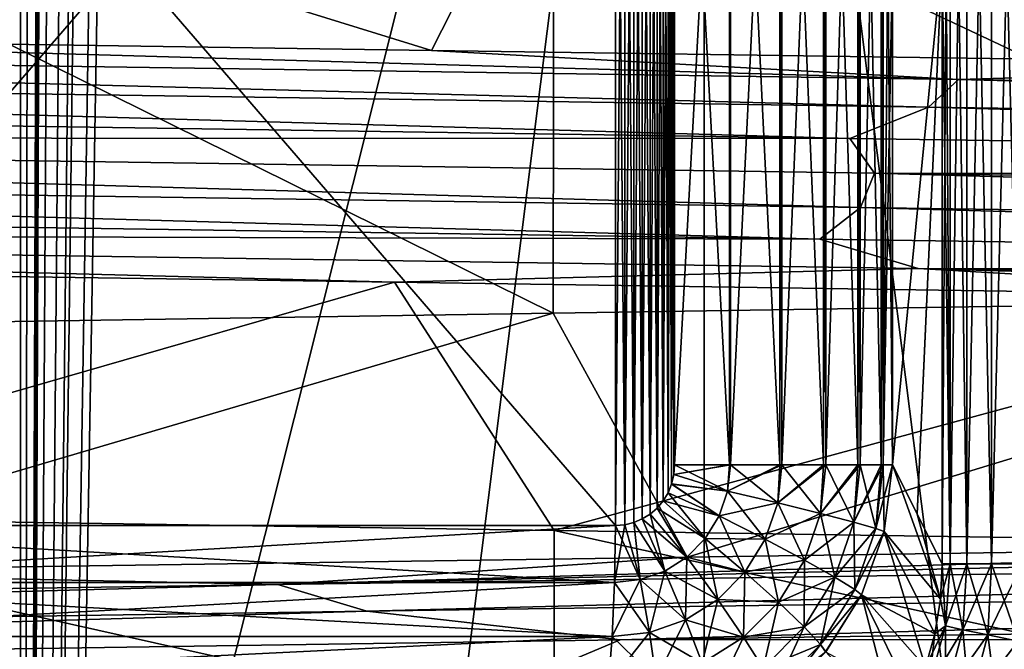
# Model space of a CAD drawing. Header units: metres. Extents: x -24 to 24, y -69 to 184.
# Tile 81 of 256: x -3.26 to -1.66, y -62.32 to -61.3. Entities that reach past the tile are written whole.
import ezdxf

# ---------------------------------------------------------------- set-up
doc = ezdxf.new("R2010")
doc.units = ezdxf.units.M
for name, color, linetype in [('149', 7, 'CONTINUOUS'), ('150', 7, 'CONTINUOUS'), ('151', 7, 'CONTINUOUS'), ('164', 7, 'CONTINUOUS'), ('165', 7, 'CONTINUOUS'), ('172', 7, 'CONTINUOUS'), ('173', 7, 'CONTINUOUS'), ('202', 7, 'CONTINUOUS'), ('216', 7, 'CONTINUOUS'), ('250', 7, 'CONTINUOUS'), ('256', 7, 'CONTINUOUS'), ('257', 7, 'CONTINUOUS'), ('290', 7, 'CONTINUOUS'), ('291', 7, 'CONTINUOUS'), ('292', 7, 'CONTINUOUS'), ('299', 7, 'CONTINUOUS'), ('300', 7, 'CONTINUOUS'), ('328', 7, 'CONTINUOUS'), ('329', 7, 'CONTINUOUS'), ('367', 7, 'CONTINUOUS'), ('369', 7, 'CONTINUOUS'), ('3989', 7, 'CONTINUOUS'), ('3991', 7, 'CONTINUOUS'), ('562', 2, 'CONTINUOUS'), ('570', 2, 'CONTINUOUS')]:
    doc.layers.add(name, color=color, linetype=linetype)

msp = doc.modelspace()

# ---------------------------------------------------------------- linework, layer by layer
at = {"layer": '149'}
for points in [[(-5.663458, -61.338411, -15.536047), (-1.738364, -61.39672, -16.444501), (-4.218402, -61.32532, -15.942856)], [(-4.218402, -61.32532, -15.942856), (-1.738364, -61.39672, -16.444501), (-2.590503, -61.349416, -16.28677)], [(-1.787232, -61.441354, -16.473713), (-5.663458, -61.338411, -15.536047), (-5.710818, -61.383154, -15.555192)], [(-1.738364, -61.39672, -16.444501), (-5.663458, -61.338411, -15.536047), (-1.787232, -61.441354, -16.473713)], [(-2.590503, -61.349416, -16.28677), (-1.738364, -61.39672, -16.444501), (-0.936236, -61.373512, -16.464903)], [(-1.914117, -61.491817, -16.481524), (-5.710818, -61.383154, -15.555192), (-5.816282, -61.433918, -15.539477)], [(-1.787232, -61.441354, -16.473713), (-5.710818, -61.383154, -15.555192), (-1.914117, -61.491817, -16.481524)], [(-1.738364, -61.39672, -16.444501), (2.28992, -61.45503, -16.376806), (-0.936236, -61.373512, -16.464903)], [(2.242048, -61.499554, -16.417998), (-1.738364, -61.39672, -16.444501), (-1.787232, -61.441354, -16.473713)], [(2.28992, -61.45503, -16.376806), (-1.738364, -61.39672, -16.444501), (2.242048, -61.499554, -16.417998)], [(-1.914117, -61.491817, -16.481524), (-5.816282, -61.433918, -15.539477), (-5.786851, -61.49016, -15.558674)], [(2.100087, -61.549717, -16.458861), (-1.787232, -61.441354, -16.473713), (-1.914117, -61.491817, -16.481524)], [(2.242048, -61.499554, -16.417998), (-1.787232, -61.441354, -16.473713), (2.100087, -61.549717, -16.458861)], [(-1.89682, -61.603556, -16.483432), (-5.786851, -61.49016, -15.558674), (-5.802667, -61.545615, -15.544469)], [(-1.874122, -61.548159, -16.493867), (-5.786851, -61.49016, -15.558674), (-1.89682, -61.603556, -16.483432)], [(-1.874122, -61.548159, -16.493867), (-1.914117, -61.491817, -16.481524), (-5.786851, -61.49016, -15.558674)], [(2.100087, -61.549717, -16.458861), (-1.914117, -61.491817, -16.481524), (-1.874122, -61.548159, -16.493867)], [(-1.962727, -61.654798, -16.453555), (-5.802667, -61.545615, -15.544469), (-5.84872, -61.597023, -15.503685)], [(-1.89682, -61.603556, -16.483432), (-5.802667, -61.545615, -15.544469), (-1.962727, -61.654798, -16.453555)], [(2.120212, -61.661497, -16.456189), (-1.874122, -61.548159, -16.493867), (-1.89682, -61.603556, -16.483432)], [(2.148676, -61.606157, -16.460352), (-1.874122, -61.548159, -16.493867), (2.120212, -61.661497, -16.456189)], [(2.148676, -61.606157, -16.460352), (2.100087, -61.549717, -16.458861), (-1.874122, -61.548159, -16.493867)], [(-1.962727, -61.654798, -16.453555), (-5.84872, -61.597023, -15.503685), (-5.714888, -61.644135, -15.516948)], [(2.037663, -61.712574, -16.444443), (-1.89682, -61.603556, -16.483432), (-1.962727, -61.654798, -16.453555)], [(2.120212, -61.661497, -16.456189), (-1.89682, -61.603556, -16.483432), (2.037663, -61.712574, -16.444443)], [(-2.650608, -61.72439, -16.277096), (-5.714888, -61.644135, -15.516948), (-4.273027, -61.700357, -15.928302)], [(-1.803793, -61.702286, -16.437213), (-5.714888, -61.644135, -15.516948), (-2.650608, -61.72439, -16.277096)], [(-1.803793, -61.702286, -16.437213), (-1.962727, -61.654798, -16.453555), (-5.714888, -61.644135, -15.516948)], [(2.037663, -61.712574, -16.444443), (-1.962727, -61.654798, -16.453555), (-1.803793, -61.702286, -16.437213)], [(-1.001351, -61.748423, -16.461071), (-1.803793, -61.702286, -16.437213), (-2.650608, -61.72439, -16.277096)], [(0.658046, -61.772456, -16.478366), (-1.803793, -61.702286, -16.437213), (-1.001351, -61.748423, -16.461071)], [(2.213797, -61.760437, -16.387029), (-1.803793, -61.702286, -16.437213), (0.658046, -61.772456, -16.478366)], [(2.213797, -61.760437, -16.387029), (2.037663, -61.712574, -16.444443), (-1.803793, -61.702286, -16.437213)], [(1.144762, -62.120487, 16.45172), (-2.838889, -62.213053, 16.290618), (-0.518768, -62.144583, 16.483339)], [(1.184846, -62.154743, 16.493625), (-2.838889, -62.213053, 16.290618), (1.144762, -62.120487, 16.45172)], [(-0.518768, -62.144583, 16.483339), (-2.838889, -62.213053, 16.290618), (-2.177017, -62.168679, 16.347176)], [(-2.838889, -62.213053, 16.290618), (1.184846, -62.154743, 16.493625), (-2.69515, -62.256156, 16.349728)], [(-2.69515, -62.256156, 16.349728), (1.184846, -62.154743, 16.493625), (1.331049, -62.197956, 16.516832)], [(-2.177017, -62.168679, 16.347176), (-2.838889, -62.213053, 16.290618), (-3.813107, -62.192775, 16.044619)], [(-2.838889, -62.213053, 16.290618), (-6.694107, -62.271362, 15.120597), (-3.813107, -62.192775, 16.044619)], [(-6.694107, -62.271362, 15.120597), (-2.838889, -62.213053, 16.290618), (-6.561962, -62.314356, 15.215718)], [(-6.561962, -62.314356, 15.215718), (-2.838889, -62.213053, 16.290618), (-2.69515, -62.256156, 16.349728)], [(-2.69515, -62.256156, 16.349728), (1.331049, -62.197956, 16.516832), (-2.285789, -62.302413, 16.4341)], [(-2.285789, -62.302413, 16.4341), (1.331049, -62.197956, 16.516832), (1.727903, -62.244513, 16.502086)], [(-2.285789, -62.302413, 16.4341), (1.727903, -62.244513, 16.502086), (1.599048, -62.302136, 16.522804)], [(-6.561962, -62.314356, 15.215718), (-2.69515, -62.256156, 16.349728), (-6.165688, -62.360312, 15.404181)], [(-6.165688, -62.360312, 15.404181), (-2.69515, -62.256156, 16.349728), (-2.285789, -62.302413, 16.4341)], [(-6.165688, -62.360312, 15.404181), (-2.285789, -62.302413, 16.4341), (-2.422634, -62.360135, 16.422267)], [(-2.422634, -62.360135, 16.422267), (1.599048, -62.302136, 16.522804), (-2.343215, -62.414736, 16.425919)], [(-2.422634, -62.360135, 16.422267), (-2.285789, -62.302413, 16.4341), (1.599048, -62.302136, 16.522804)], [(-2.343215, -62.414736, 16.425919), (1.599048, -62.302136, 16.522804), (1.673079, -62.356794, 16.507643)]]:
    msp.add_3dface(points, dxfattribs=at)
at = {"layer": '150'}
for points in [[(-2.650608, -61.72439, -16.277096), (-4.273027, -61.700357, -15.928302), (-3.960096, -62.101685, -15.295674)], [(-2.392416, -62.125877, -15.617821), (-2.650608, -61.72439, -16.277096), (-3.960096, -62.101685, -15.295674)], [(-1.001351, -61.748423, -16.461071), (-2.650608, -61.72439, -16.277096), (-2.392416, -62.125877, -15.617821)], [(-0.800488, -62.150065, -15.779709), (-1.001351, -61.748423, -16.461071), (-2.392416, -62.125877, -15.617821)]]:
    msp.add_3dface(points, dxfattribs=at)
at = {"layer": '151'}
for points in [[(-4.218402, -61.32532, -15.942856), (-2.590503, -61.349416, -16.28677), (-3.956346, -60.927043, -15.295987)], [(-3.956346, -60.927043, -15.295987), (-2.590503, -61.349416, -16.28677), (-2.388409, -60.951362, -15.618005)], [(-2.590503, -61.349416, -16.28677), (-0.936236, -61.373512, -16.464903), (-2.388409, -60.951362, -15.618005)], [(-2.388409, -60.951362, -15.618005), (-0.936236, -61.373512, -16.464903), (-0.796154, -60.975677, -15.779716)], [(-0.80198, -61.749958, 15.779633), (-2.177017, -62.168679, 16.347176), (-2.393901, -61.774146, 15.617594)], [(-0.518768, -62.144583, 16.483339), (-2.177017, -62.168679, 16.347176), (-0.80198, -61.749958, 15.779633)], [(-2.393901, -61.774146, 15.617594), (-3.813107, -62.192775, 16.044619), (-3.961346, -61.798335, 15.29535)], [(-2.177017, -62.168679, 16.347176), (-3.813107, -62.192775, 16.044619), (-2.393901, -61.774146, 15.617594)]]:
    msp.add_3dface(points, dxfattribs=at)
at = {"layer": '164'}
for points in [[(-1.845351, -61.199934, -19.234939), (-1.764709, -61.199943, -20.156679), (-1.845351, -62.019561, -19.234939)], [(-1.845351, -62.019561, -19.234939), (-1.764709, -61.199943, -20.156679), (-1.805126, -62.099223, -19.694708)], [(-1.764709, -61.199943, -20.156679), (-1.764709, -62.179344, -20.156679), (-1.805126, -62.099223, -19.694708)]]:
    msp.add_3dface(points, dxfattribs=at)
at = {"layer": '165'}
for points in [[(-3.876779, -60.282498, -18.600285), (-2.293344, -60.282498, -18.861086), (-3.876779, -62.117502, -18.600285)], [(-2.293344, -60.282498, -18.861086), (-2.293344, -62.117502, -18.861086), (-3.876779, -62.117502, -18.600285)], [(-2.278253, -60.283685, -18.862915), (-2.293344, -62.117502, -18.861086), (-2.293344, -60.282498, -18.861086)], [(-2.278256, -62.116316, -18.862915), (-2.293344, -62.117502, -18.861086), (-2.278253, -60.283685, -18.862915)], [(-2.263604, -60.287219, -18.864679), (-2.278256, -62.116316, -18.862915), (-2.278253, -60.283685, -18.862915)], [(-2.2636, -62.11278, -18.864679), (-2.278256, -62.116316, -18.862915), (-2.263604, -60.287219, -18.864679)], [(-2.249791, -60.292981, -18.866331), (-2.2636, -62.11278, -18.864679), (-2.263604, -60.287219, -18.864679)], [(-2.249782, -62.107014, -18.866332), (-2.2636, -62.11278, -18.864679), (-2.249791, -60.292981, -18.866331)], [(-2.23709, -60.30084, -18.867841), (-2.249782, -62.107014, -18.866332), (-2.249791, -60.292981, -18.866331)], [(-2.237078, -62.099151, -18.867843), (-2.249782, -62.107014, -18.866332), (-2.23709, -60.30084, -18.867841)], [(-2.22576, -60.310626, -18.869181), (-2.237078, -62.099151, -18.867843), (-2.23709, -60.30084, -18.867841)], [(-2.225745, -62.089358, -18.869183), (-2.237078, -62.099151, -18.867843), (-2.22576, -60.310626, -18.869181)], [(-2.216048, -60.322148, -18.870324), (-2.225745, -62.089358, -18.869183), (-2.22576, -60.310626, -18.869181)], [(-2.216031, -62.077828, -18.870326), (-2.225745, -62.089358, -18.869183), (-2.216048, -60.322148, -18.870324)], [(-2.20818, -60.335177, -18.871246), (-2.216031, -62.077828, -18.870326), (-2.216048, -60.322148, -18.870324)], [(-2.208163, -62.06479, -18.871248), (-2.216031, -62.077828, -18.870326), (-2.20818, -60.335177, -18.871246)], [(-2.202365, -60.349452, -18.871926), (-2.208163, -62.06479, -18.871248), (-2.20818, -60.335177, -18.871246)], [(-2.202352, -62.050507, -18.871927), (-2.208163, -62.06479, -18.871248), (-2.202365, -60.349452, -18.871926)], [(-2.198778, -60.364672, -18.872344), (-2.202352, -62.050507, -18.871927), (-2.202365, -60.349452, -18.871926)], [(-2.19877, -62.035283, -18.872345), (-2.202352, -62.050507, -18.871927), (-2.198778, -60.364672, -18.872344)], [(-2.197564, -60.380439, -18.872486), (-2.19877, -62.035283, -18.872345), (-2.198778, -60.364672, -18.872344)], [(-2.197564, -62.019561, -18.872486), (-2.19877, -62.035283, -18.872345), (-2.197564, -60.380439, -18.872486)]]:
    msp.add_3dface(points, dxfattribs=at)
at = {"layer": '172'}
for points in [[(-1.845351, -62.019703, 19.234939), (-1.764709, -61.200057, 20.156679), (-1.845351, -61.200066, 19.234939)], [(-1.805243, -62.098975, 19.69337), (-1.764709, -61.200057, 20.156679), (-1.845351, -62.019703, 19.234939)], [(-1.764709, -62.179465, 20.156679), (-1.764709, -61.200057, 20.156679), (-1.805243, -62.098975, 19.69337)]]:
    msp.add_3dface(points, dxfattribs=at)
at = {"layer": '173'}
for points in [[(-2.293344, -62.117502, 18.861086), (-3.876779, -60.282498, 18.600285), (-3.876779, -62.117502, 18.600285)], [(-2.293344, -60.282498, 18.861086), (-3.876779, -60.282498, 18.600285), (-2.293344, -62.117502, 18.861086)], [(-2.278253, -62.116315, 18.862915), (-2.293344, -60.282498, 18.861086), (-2.293344, -62.117502, 18.861086)], [(-2.278256, -60.283684, 18.862915), (-2.293344, -60.282498, 18.861086), (-2.278253, -62.116315, 18.862915)], [(-2.263604, -62.112781, 18.864679), (-2.278256, -60.283684, 18.862915), (-2.278253, -62.116315, 18.862915)], [(-2.2636, -60.28722, 18.864679), (-2.278256, -60.283684, 18.862915), (-2.263604, -62.112781, 18.864679)], [(-2.249791, -62.107019, 18.866331), (-2.2636, -60.28722, 18.864679), (-2.263604, -62.112781, 18.864679)], [(-2.249782, -60.292986, 18.866332), (-2.2636, -60.28722, 18.864679), (-2.249791, -62.107019, 18.866331)], [(-2.23709, -62.09916, 18.867841), (-2.249782, -60.292986, 18.866332), (-2.249791, -62.107019, 18.866331)], [(-2.237078, -60.300849, 18.867843), (-2.249782, -60.292986, 18.866332), (-2.23709, -62.09916, 18.867841)], [(-2.22576, -62.089374, 18.869181), (-2.237078, -60.300849, 18.867843), (-2.23709, -62.09916, 18.867841)], [(-2.225745, -60.310642, 18.869183), (-2.237078, -60.300849, 18.867843), (-2.22576, -62.089374, 18.869181)], [(-2.216048, -62.077852, 18.870324), (-2.225745, -60.310642, 18.869183), (-2.22576, -62.089374, 18.869181)], [(-2.216031, -60.322172, 18.870326), (-2.225745, -60.310642, 18.869183), (-2.216048, -62.077852, 18.870324)], [(-2.20818, -62.064823, 18.871246), (-2.216031, -60.322172, 18.870326), (-2.216048, -62.077852, 18.870324)], [(-2.208163, -60.33521, 18.871248), (-2.216031, -60.322172, 18.870326), (-2.20818, -62.064823, 18.871246)], [(-2.202365, -62.050548, 18.871926), (-2.208163, -60.33521, 18.871248), (-2.20818, -62.064823, 18.871246)], [(-2.202352, -60.349493, 18.871927), (-2.208163, -60.33521, 18.871248), (-2.202365, -62.050548, 18.871926)], [(-2.198778, -62.035328, 18.872344), (-2.202352, -60.349493, 18.871927), (-2.202365, -62.050548, 18.871926)], [(-2.19877, -60.364717, 18.872345), (-2.202352, -60.349493, 18.871927), (-2.198778, -62.035328, 18.872344)], [(-2.197564, -62.019561, 18.872486), (-2.19877, -60.364717, 18.872345), (-2.198778, -62.035328, 18.872344)], [(-2.197564, -60.380439, 18.872486), (-2.19877, -60.364717, 18.872345), (-2.197564, -62.019561, 18.872486)]]:
    msp.add_3dface(points, dxfattribs=at)
at = {"layer": '202'}
for points in [[(-1.845351, -62.019561, -19.234939), (-1.767576, -62.236724, -20.160025), (-1.858615, -62.127313, -19.220751)], [(-1.845351, -62.019561, -19.234939), (-1.805126, -62.099223, -19.694708), (-1.767576, -62.236724, -20.160025)], [(-1.805126, -62.099223, -19.694708), (-1.764709, -62.179344, -20.156679), (-1.767576, -62.236724, -20.160025)], [(-1.858615, -62.127313, -19.220751), (-1.791864, -62.346612, -20.163766), (-1.895178, -62.229702, -19.20835)], [(-1.767576, -62.236724, -20.160025), (-1.776708, -62.292685, -20.162398), (-1.858615, -62.127313, -19.220751)], [(-1.776708, -62.292685, -20.162398), (-1.791864, -62.346612, -20.163766), (-1.858615, -62.127313, -19.220751)], [(-1.895178, -62.229702, -19.20835), (-1.839046, -62.446097, -20.163423), (-1.953277, -62.321841, -19.19832)], [(-1.791864, -62.346612, -20.163766), (-1.812755, -62.397931, -20.164111), (-1.895178, -62.229702, -19.20835)], [(-1.812755, -62.397931, -20.164111), (-1.839046, -62.446097, -20.163423), (-1.895178, -62.229702, -19.20835)]]:
    msp.add_3dface(points, dxfattribs=at)
at = {"layer": '216'}
for points in [[(-1.76758, -62.236766, 20.160028), (-1.845351, -62.019703, 19.234939), (-1.858637, -62.127406, 19.22074)], [(-1.845351, -62.019703, 19.234939), (-1.76758, -62.236766, 20.160028), (-1.805243, -62.098975, 19.69337)], [(-1.764709, -62.179465, 20.156679), (-1.805243, -62.098975, 19.69337), (-1.76758, -62.236766, 20.160028)], [(-1.895248, -62.229847, 19.208333), (-1.776715, -62.292715, 20.162399), (-1.858637, -62.127406, 19.22074)], [(-1.776715, -62.292715, 20.162399), (-1.76758, -62.236766, 20.160028), (-1.858637, -62.127406, 19.22074)], [(-1.953352, -62.321936, 19.19831), (-1.812771, -62.397964, 20.164111), (-1.895248, -62.229847, 19.208333)], [(-1.812771, -62.397964, 20.164111), (-1.791873, -62.34664, 20.163767), (-1.895248, -62.229847, 19.208333)], [(-1.791873, -62.34664, 20.163767), (-1.776715, -62.292715, 20.162399), (-1.895248, -62.229847, 19.208333)]]:
    msp.add_3dface(points, dxfattribs=at)
at = {"layer": '250'}
for points in [[(-3.878979, -62.209749, -18.61084), (-3.876779, -62.117502, -18.600285), (-2.294645, -62.209749, -18.871789)], [(-3.876779, -62.117502, -18.600285), (-2.293344, -62.117502, -18.861086), (-2.294645, -62.209749, -18.871789)], [(-3.88546, -62.297022, -18.641936), (-3.878979, -62.209749, -18.61084), (-2.298484, -62.297105, -18.903364)], [(-2.298484, -62.297105, -18.903364), (-3.878979, -62.209749, -18.61084), (-2.294645, -62.209749, -18.871789)], [(-3.895873, -62.374617, -18.691898), (-3.88546, -62.297022, -18.641936), (-2.298484, -62.297105, -18.903364)], [(-2.304654, -62.37476, -18.954103), (-3.895873, -62.374617, -18.691898), (-2.298484, -62.297105, -18.903364)]]:
    msp.add_3dface(points, dxfattribs=at)
at = {"layer": '256'}
for points in [[(-2.197564, -62.019561, -18.872486), (-2.108981, -60.380439, -18.893216), (-2.108981, -62.019561, -18.893216)], [(-2.197564, -62.019561, -18.872486), (-2.197564, -60.380439, -18.872486), (-2.108981, -60.380439, -18.893216)], [(-2.108981, -62.019561, -18.893216), (-2.107184, -60.380439, -18.893865), (-2.107184, -62.019561, -18.893865)], [(-2.108981, -60.380439, -18.893216), (-2.107184, -60.380439, -18.893865), (-2.108981, -62.019561, -18.893216)], [(-2.107184, -62.019561, -18.893865), (-2.027373, -60.380439, -18.933428), (-2.027373, -62.019561, -18.933428)], [(-2.107184, -60.380439, -18.893865), (-2.027373, -60.380439, -18.933428), (-2.107184, -62.019561, -18.893865)], [(-2.027373, -62.019561, -18.933428), (-2.024092, -60.380439, -18.935561), (-2.024092, -62.019561, -18.935562)], [(-2.027373, -60.380439, -18.933428), (-2.024092, -60.380439, -18.935561), (-2.027373, -62.019561, -18.933428)], [(-2.024092, -62.019561, -18.935562), (-1.956963, -60.380439, -18.991039), (-1.956963, -62.019561, -18.99104)], [(-2.024092, -60.380439, -18.935561), (-1.956963, -60.380439, -18.991039), (-2.024092, -62.019561, -18.935562)], [(-1.956963, -62.019561, -18.99104), (-1.952871, -60.380439, -18.995313), (-1.95287, -62.019561, -18.995313)], [(-1.956963, -60.380439, -18.991039), (-1.952871, -60.380439, -18.995313), (-1.956963, -62.019561, -18.99104)], [(-1.952871, -60.380439, -18.995313), (-1.901392, -60.380439, -19.063072), (-1.95287, -62.019561, -18.995313)], [(-1.95287, -62.019561, -18.995313), (-1.901392, -60.380439, -19.063072), (-1.901392, -62.019561, -19.063072)], [(-1.901392, -62.019561, -19.063072), (-1.897366, -60.380439, -19.069892), (-1.897366, -62.019561, -19.069892)], [(-1.901392, -60.380439, -19.063072), (-1.897366, -60.380439, -19.069892), (-1.901392, -62.019561, -19.063072)], [(-1.897366, -62.019561, -19.069892), (-1.863535, -60.380439, -19.145798), (-1.863535, -62.019561, -19.145798)], [(-1.897366, -60.380439, -19.069892), (-1.863535, -60.380439, -19.145798), (-1.897366, -62.019561, -19.069892)], [(-1.863535, -62.019561, -19.145798), (-1.860576, -60.380439, -19.15527), (-1.860576, -62.019561, -19.15527)], [(-1.863535, -60.380439, -19.145798), (-1.860576, -60.380439, -19.15527), (-1.863535, -62.019561, -19.145798)], [(-1.845351, -60.380297, -19.234939), (-1.845351, -61.199934, -19.234939), (-1.860576, -62.019561, -19.15527)], [(-1.860576, -60.380439, -19.15527), (-1.845351, -60.380297, -19.234939), (-1.860576, -62.019561, -19.15527)], [(-1.845351, -61.199934, -19.234939), (-1.845351, -62.019561, -19.234939), (-1.860576, -62.019561, -19.15527)]]:
    msp.add_3dface(points, dxfattribs=at)
at = {"layer": '257'}
for points in [[(-2.19877, -62.035283, -18.872345), (-2.197564, -62.019561, -18.872486), (-2.11181, -62.061847, -18.893337)], [(-2.197564, -62.019561, -18.872486), (-2.108981, -62.019561, -18.893216), (-2.11181, -62.061847, -18.893337)], [(-2.11181, -62.061847, -18.893337), (-2.107184, -62.019561, -18.893865), (-2.030855, -62.081087, -18.934796)], [(-2.108981, -62.019561, -18.893216), (-2.107184, -62.019561, -18.893865), (-2.11181, -62.061847, -18.893337)], [(-2.107184, -62.019561, -18.893865), (-2.027373, -62.019561, -18.933428), (-2.030855, -62.081087, -18.934796)], [(-2.030855, -62.081087, -18.934796), (-2.024092, -62.019561, -18.935562), (-1.961534, -62.098189, -18.994336)], [(-2.027373, -62.019561, -18.933428), (-2.024092, -62.019561, -18.935562), (-2.030855, -62.081087, -18.934796)], [(-2.024092, -62.019561, -18.935562), (-1.956963, -62.019561, -18.99104), (-1.961534, -62.098189, -18.994336)], [(-1.961534, -62.098189, -18.994336), (-1.95287, -62.019561, -18.995313), (-1.907594, -62.112232, -19.068741)], [(-1.956963, -62.019561, -18.99104), (-1.95287, -62.019561, -18.995313), (-1.961534, -62.098189, -18.994336)], [(-1.95287, -62.019561, -18.995313), (-1.901392, -62.019561, -19.063072), (-1.907594, -62.112232, -19.068741)], [(-1.907594, -62.112232, -19.068741), (-1.897366, -62.019561, -19.069892), (-1.871947, -62.122455, -19.153991)], [(-1.901392, -62.019561, -19.063072), (-1.897366, -62.019561, -19.069892), (-1.907594, -62.112232, -19.068741)], [(-1.897366, -62.019561, -19.069892), (-1.863535, -62.019561, -19.145798), (-1.871947, -62.122455, -19.153991)], [(-1.863535, -62.019561, -19.145798), (-1.860576, -62.019561, -19.15527), (-1.871947, -62.122455, -19.153991)], [(-1.860576, -62.019561, -19.15527), (-1.858615, -62.127313, -19.220751), (-1.871947, -62.122455, -19.153991)], [(-1.845351, -62.019561, -19.234939), (-1.858615, -62.127313, -19.220751), (-1.860576, -62.019561, -19.15527)], [(-2.202352, -62.050507, -18.871927), (-2.19877, -62.035283, -18.872345), (-2.11181, -62.061847, -18.893337)], [(-2.208163, -62.06479, -18.871248), (-2.202352, -62.050507, -18.871927), (-2.125594, -62.102183, -18.89176)], [(-2.125594, -62.102183, -18.89176), (-2.202352, -62.050507, -18.871927), (-2.11181, -62.061847, -18.893337)], [(-2.216031, -62.077828, -18.870326), (-2.208163, -62.06479, -18.871248), (-2.147973, -62.138438, -18.889183)], [(-2.147973, -62.138438, -18.889183), (-2.208163, -62.06479, -18.871248), (-2.125594, -62.102183, -18.89176)], [(-2.125594, -62.102183, -18.89176), (-2.11181, -62.061847, -18.893337), (-2.051054, -62.139957, -18.932501)], [(-2.051054, -62.139957, -18.932501), (-2.11181, -62.061847, -18.893337), (-2.030855, -62.081087, -18.934796)], [(-2.225745, -62.089358, -18.869183), (-2.216031, -62.077828, -18.870326), (-2.147973, -62.138438, -18.889183)], [(-2.051054, -62.139957, -18.932501), (-2.030855, -62.081087, -18.934796), (-1.987446, -62.173536, -18.991401)], [(-1.987446, -62.173536, -18.991401), (-2.030855, -62.081087, -18.934796), (-1.961534, -62.098189, -18.994336)], [(-2.249782, -62.107014, -18.866332), (-2.237078, -62.099151, -18.867843), (-2.213542, -62.191231, -18.881516)], [(-2.237078, -62.099151, -18.867843), (-2.225745, -62.089358, -18.869183), (-2.177827, -62.168651, -18.885714)], [(-2.213542, -62.191231, -18.881516), (-2.237078, -62.099151, -18.867843), (-2.177827, -62.168651, -18.885714)], [(-2.177827, -62.168651, -18.885714), (-2.225745, -62.089358, -18.869183), (-2.147973, -62.138438, -18.889183)], [(-2.147973, -62.138438, -18.889183), (-2.125594, -62.102183, -18.89176), (-2.08391, -62.192972, -18.92874)], [(-2.08391, -62.192972, -18.92874), (-2.125594, -62.102183, -18.89176), (-2.051054, -62.139957, -18.932501)], [(-1.987446, -62.173536, -18.991401), (-1.961534, -62.098189, -18.994336), (-1.938205, -62.201106, -19.06528)], [(-1.938205, -62.201106, -19.06528), (-1.961534, -62.098189, -18.994336), (-1.907594, -62.112232, -19.068741)], [(-2.294645, -62.209749, -18.871789), (-2.278256, -62.116316, -18.862915), (-2.253173, -62.205101, -18.876797)], [(-2.293344, -62.117502, -18.861086), (-2.278256, -62.116316, -18.862915), (-2.294645, -62.209749, -18.871789)], [(-2.278256, -62.116316, -18.862915), (-2.2636, -62.11278, -18.864679), (-2.253173, -62.205101, -18.876797)], [(-2.2636, -62.11278, -18.864679), (-2.249782, -62.107014, -18.866332), (-2.213542, -62.191231, -18.881516)], [(-2.253173, -62.205101, -18.876797), (-2.2636, -62.11278, -18.864679), (-2.213542, -62.191231, -18.881516)], [(-1.938205, -62.201106, -19.06528), (-1.907594, -62.112232, -19.068741), (-1.905991, -62.221178, -19.150145)], [(-1.905991, -62.221178, -19.150145), (-1.907594, -62.112232, -19.068741), (-1.871947, -62.122455, -19.153991)], [(-1.858615, -62.127313, -19.220751), (-1.905991, -62.221178, -19.150145), (-1.871947, -62.122455, -19.153991)], [(-1.858615, -62.127313, -19.220751), (-1.895178, -62.229702, -19.20835), (-1.905991, -62.221178, -19.150145)], [(-2.177827, -62.168651, -18.885714), (-2.147973, -62.138438, -18.889183), (-2.127749, -62.237167, -18.92367)], [(-2.127749, -62.237167, -18.92367), (-2.147973, -62.138438, -18.889183), (-2.08391, -62.192972, -18.92874)], [(-2.08391, -62.192972, -18.92874), (-2.051054, -62.139957, -18.932501), (-2.029628, -62.241449, -18.986586)], [(-2.029628, -62.241449, -18.986586), (-2.051054, -62.139957, -18.932501), (-1.987446, -62.173536, -18.991401)], [(-2.213542, -62.191231, -18.881516), (-2.177827, -62.168651, -18.885714), (-2.180121, -62.270151, -18.917537)], [(-2.180121, -62.270151, -18.917537), (-2.177827, -62.168651, -18.885714), (-2.127749, -62.237167, -18.92367)], [(-2.029628, -62.241449, -18.986586), (-1.987446, -62.173536, -18.991401), (-1.98806, -62.281252, -19.059597)], [(-1.98806, -62.281252, -19.059597), (-1.987446, -62.173536, -18.991401), (-1.938205, -62.201106, -19.06528)], [(-2.253173, -62.205101, -18.876797), (-2.213542, -62.191231, -18.881516), (-2.23807, -62.290356, -18.910652)], [(-2.23807, -62.290356, -18.910652), (-2.213542, -62.191231, -18.881516), (-2.180121, -62.270151, -18.917537)], [(-2.127749, -62.237167, -18.92367), (-2.08391, -62.192972, -18.92874), (-2.085918, -62.298073, -18.980091)], [(-2.085918, -62.298073, -18.980091), (-2.08391, -62.192972, -18.92874), (-2.029628, -62.241449, -18.986586)], [(-2.298484, -62.297105, -18.903364), (-2.253173, -62.205101, -18.876797), (-2.23807, -62.290356, -18.910652)], [(-2.298484, -62.297105, -18.903364), (-2.294645, -62.209749, -18.871789), (-2.253173, -62.205101, -18.876797)], [(-1.98806, -62.281252, -19.059597), (-1.938205, -62.201106, -19.06528), (-1.96145, -62.310229, -19.14383)], [(-1.96145, -62.310229, -19.14383), (-1.938205, -62.201106, -19.06528), (-1.905991, -62.221178, -19.150145)], [(-1.895178, -62.229702, -19.20835), (-1.96145, -62.310229, -19.14383), (-1.905991, -62.221178, -19.150145)], [(-1.895178, -62.229702, -19.20835), (-1.953277, -62.321841, -19.19832), (-1.96145, -62.310229, -19.14383)], [(-2.180121, -62.270151, -18.917537), (-2.127749, -62.237167, -18.92367), (-2.153118, -62.340306, -18.972235)], [(-2.153118, -62.340306, -18.972235), (-2.127749, -62.237167, -18.92367), (-2.085918, -62.298073, -18.980091)], [(-2.085918, -62.298073, -18.980091), (-2.029628, -62.241449, -18.986586), (-2.054592, -62.348079, -19.05193)], [(-2.054592, -62.348079, -19.05193), (-2.029628, -62.241449, -18.986586), (-1.98806, -62.281252, -19.059597)], [(-2.23807, -62.290356, -18.910652), (-2.180121, -62.270151, -18.917537), (-2.227374, -62.366143, -18.963423)], [(-2.227374, -62.366143, -18.963423), (-2.180121, -62.270151, -18.917537), (-2.153118, -62.340306, -18.972235)], [(-2.304654, -62.37476, -18.954103), (-2.23807, -62.290356, -18.910652), (-2.227374, -62.366143, -18.963423)], [(-2.304654, -62.37476, -18.954103), (-2.298484, -62.297105, -18.903364), (-2.23807, -62.290356, -18.910652)], [(-2.054592, -62.348079, -19.05193), (-1.98806, -62.281252, -19.059597), (-2.035464, -62.384486, -19.135306)], [(-2.035464, -62.384486, -19.135306), (-1.98806, -62.281252, -19.059597), (-1.96145, -62.310229, -19.14383)], [(-2.153118, -62.340306, -18.972235), (-2.085918, -62.298073, -18.980091), (-2.133992, -62.397907, -19.042656)], [(-2.133992, -62.397907, -19.042656), (-2.085918, -62.298073, -18.980091), (-2.054592, -62.348079, -19.05193)], [(-2.030134, -62.399338, -19.191131), (-2.035464, -62.384486, -19.135306), (-1.96145, -62.310229, -19.14383)], [(-1.953277, -62.321841, -19.19832), (-2.030134, -62.399338, -19.191131), (-1.96145, -62.310229, -19.14383)]]:
    msp.add_3dface(points, dxfattribs=at)
at = {"layer": '290'}
for points in [[(-2.294645, -62.209748, 18.871789), (-2.293344, -62.117502, 18.861086), (-3.878979, -62.209749, 18.61084)], [(-2.293344, -62.117502, 18.861086), (-3.876779, -62.117502, 18.600285), (-3.878979, -62.209749, 18.61084)], [(-3.88546, -62.297022, 18.641936), (-2.294645, -62.209748, 18.871789), (-3.878979, -62.209749, 18.61084)], [(-2.298484, -62.297105, 18.903363), (-2.294645, -62.209748, 18.871789), (-3.88546, -62.297022, 18.641936)], [(-3.895873, -62.374617, 18.691898), (-2.298484, -62.297105, 18.903363), (-3.88546, -62.297022, 18.641936)], [(-2.304654, -62.37476, 18.954103), (-2.298484, -62.297105, 18.903363), (-3.895873, -62.374617, 18.691898)]]:
    msp.add_3dface(points, dxfattribs=at)
at = {"layer": '291'}
for points in [[(-2.107184, -62.019561, 18.893865), (-2.198778, -62.035328, 18.872344), (-2.111808, -62.061838, 18.893337)], [(-2.108981, -62.019561, 18.893216), (-2.198778, -62.035328, 18.872344), (-2.107184, -62.019561, 18.893865)], [(-2.197564, -62.019561, 18.872486), (-2.198778, -62.035328, 18.872344), (-2.108981, -62.019561, 18.893216)], [(-2.024092, -62.019561, 18.935561), (-2.111808, -62.061838, 18.893337), (-2.030852, -62.081074, 18.934797)], [(-2.027373, -62.019561, 18.933428), (-2.111808, -62.061838, 18.893337), (-2.024092, -62.019561, 18.935561)], [(-2.107184, -62.019561, 18.893865), (-2.111808, -62.061838, 18.893337), (-2.027373, -62.019561, 18.933428)], [(-1.952871, -62.019561, 18.995313), (-2.030852, -62.081074, 18.934797), (-1.961531, -62.098173, 18.994337)], [(-1.956963, -62.019561, 18.991039), (-2.030852, -62.081074, 18.934797), (-1.952871, -62.019561, 18.995313)], [(-2.024092, -62.019561, 18.935561), (-2.030852, -62.081074, 18.934797), (-1.956963, -62.019561, 18.991039)], [(-1.897366, -62.019561, 19.069892), (-1.961531, -62.098173, 18.994337), (-1.907589, -62.112212, 19.068741)], [(-1.901392, -62.019561, 19.063072), (-1.961531, -62.098173, 18.994337), (-1.897366, -62.019561, 19.069892)], [(-1.952871, -62.019561, 18.995313), (-1.961531, -62.098173, 18.994337), (-1.901392, -62.019561, 19.063072)], [(-1.860576, -62.019561, 19.15527), (-1.907589, -62.112212, 19.068741), (-1.871942, -62.122433, 19.153992)], [(-1.863535, -62.019561, 19.145798), (-1.907589, -62.112212, 19.068741), (-1.860576, -62.019561, 19.15527)], [(-1.897366, -62.019561, 19.069892), (-1.907589, -62.112212, 19.068741), (-1.863535, -62.019561, 19.145798)], [(-1.845351, -62.019703, 19.234939), (-1.860576, -62.019561, 19.15527), (-1.871942, -62.122433, 19.153992)], [(-1.858637, -62.127406, 19.22074), (-1.845351, -62.019703, 19.234939), (-1.871942, -62.122433, 19.153992)], [(-2.198778, -62.035328, 18.872344), (-2.202365, -62.050548, 18.871926), (-2.111808, -62.061838, 18.893337)], [(-2.202365, -62.050548, 18.871926), (-2.20818, -62.064823, 18.871246), (-2.125589, -62.102173, 18.891761)], [(-2.111808, -62.061838, 18.893337), (-2.202365, -62.050548, 18.871926), (-2.125589, -62.102173, 18.891761)], [(-2.20818, -62.064823, 18.871246), (-2.216048, -62.077852, 18.870324), (-2.125589, -62.102173, 18.891761)], [(-2.111808, -62.061838, 18.893337), (-2.125589, -62.102173, 18.891761), (-2.030852, -62.081074, 18.934797)], [(-2.216048, -62.077852, 18.870324), (-2.22576, -62.089374, 18.869181), (-2.147968, -62.138431, 18.889184)], [(-2.125589, -62.102173, 18.891761), (-2.216048, -62.077852, 18.870324), (-2.147968, -62.138431, 18.889184)], [(-2.030852, -62.081074, 18.934797), (-2.125589, -62.102173, 18.891761), (-2.051047, -62.139943, 18.932502)], [(-2.030852, -62.081074, 18.934797), (-2.051047, -62.139943, 18.932502), (-1.961531, -62.098173, 18.994337)], [(-2.23709, -62.09916, 18.867841), (-2.249791, -62.107019, 18.866331), (-2.177821, -62.168647, 18.885714)], [(-2.22576, -62.089374, 18.869181), (-2.23709, -62.09916, 18.867841), (-2.177821, -62.168647, 18.885714)], [(-2.147968, -62.138431, 18.889184), (-2.22576, -62.089374, 18.869181), (-2.177821, -62.168647, 18.885714)], [(-2.125589, -62.102173, 18.891761), (-2.147968, -62.138431, 18.889184), (-2.051047, -62.139943, 18.932502)], [(-1.961531, -62.098173, 18.994337), (-2.051047, -62.139943, 18.932502), (-1.987437, -62.173518, 18.991402)], [(-1.961531, -62.098173, 18.994337), (-1.987437, -62.173518, 18.991402), (-1.907589, -62.112212, 19.068741)], [(-2.293344, -62.117502, 18.861086), (-2.294645, -62.209748, 18.871789), (-2.253167, -62.205099, 18.876797)], [(-2.278253, -62.116315, 18.862915), (-2.293344, -62.117502, 18.861086), (-2.253167, -62.205099, 18.876797)], [(-2.263604, -62.112781, 18.864679), (-2.278253, -62.116315, 18.862915), (-2.253167, -62.205099, 18.876797)], [(-2.249791, -62.107019, 18.866331), (-2.263604, -62.112781, 18.864679), (-2.213535, -62.191228, 18.881516)], [(-2.213535, -62.191228, 18.881516), (-2.263604, -62.112781, 18.864679), (-2.253167, -62.205099, 18.876797)], [(-2.177821, -62.168647, 18.885714), (-2.249791, -62.107019, 18.866331), (-2.213535, -62.191228, 18.881516)], [(-1.907589, -62.112212, 19.068741), (-1.987437, -62.173518, 18.991402), (-1.938194, -62.201084, 19.065281)], [(-1.907589, -62.112212, 19.068741), (-1.938194, -62.201084, 19.065281), (-1.871942, -62.122433, 19.153992)], [(-1.871942, -62.122433, 19.153992), (-1.938194, -62.201084, 19.065281), (-1.905979, -62.221153, 19.150147)], [(-1.858637, -62.127406, 19.22074), (-1.871942, -62.122433, 19.153992), (-1.905979, -62.221153, 19.150147)], [(-1.895248, -62.229847, 19.208333), (-1.858637, -62.127406, 19.22074), (-1.905979, -62.221153, 19.150147)], [(-2.147968, -62.138431, 18.889184), (-2.177821, -62.168647, 18.885714), (-2.083902, -62.192962, 18.928741)], [(-2.051047, -62.139943, 18.932502), (-2.147968, -62.138431, 18.889184), (-2.083902, -62.192962, 18.928741)], [(-2.051047, -62.139943, 18.932502), (-2.083902, -62.192962, 18.928741), (-1.987437, -62.173518, 18.991402)], [(-2.177821, -62.168647, 18.885714), (-2.213535, -62.191228, 18.881516), (-2.127741, -62.23716, 18.923671)], [(-2.083902, -62.192962, 18.928741), (-2.177821, -62.168647, 18.885714), (-2.127741, -62.23716, 18.923671)], [(-1.987437, -62.173518, 18.991402), (-2.083902, -62.192962, 18.928741), (-2.029618, -62.241436, 18.986587)], [(-1.987437, -62.173518, 18.991402), (-2.029618, -62.241436, 18.986587), (-1.938194, -62.201084, 19.065281)], [(-2.213535, -62.191228, 18.881516), (-2.253167, -62.205099, 18.876797), (-2.180111, -62.270146, 18.917538)], [(-2.127741, -62.23716, 18.923671), (-2.213535, -62.191228, 18.881516), (-2.180111, -62.270146, 18.917538)], [(-2.083902, -62.192962, 18.928741), (-2.127741, -62.23716, 18.923671), (-2.029618, -62.241436, 18.986587)], [(-2.294645, -62.209748, 18.871789), (-2.298484, -62.297105, 18.903363), (-2.23806, -62.290354, 18.910653)], [(-2.253167, -62.205099, 18.876797), (-2.294645, -62.209748, 18.871789), (-2.23806, -62.290354, 18.910653)], [(-2.180111, -62.270146, 18.917538), (-2.253167, -62.205099, 18.876797), (-2.23806, -62.290354, 18.910653)], [(-1.938194, -62.201084, 19.065281), (-2.029618, -62.241436, 18.986587), (-1.988048, -62.281236, 19.059599)], [(-1.938194, -62.201084, 19.065281), (-1.988048, -62.281236, 19.059599), (-1.905979, -62.221153, 19.150147)], [(-1.905979, -62.221153, 19.150147), (-1.988048, -62.281236, 19.059599), (-1.961437, -62.310211, 19.143831)], [(-1.895248, -62.229847, 19.208333), (-1.905979, -62.221153, 19.150147), (-1.961437, -62.310211, 19.143831)], [(-2.127741, -62.23716, 18.923671), (-2.180111, -62.270146, 18.917538), (-2.085907, -62.298064, 18.980093)], [(-2.029618, -62.241436, 18.986587), (-2.127741, -62.23716, 18.923671), (-2.085907, -62.298064, 18.980093)], [(-2.029618, -62.241436, 18.986587), (-2.085907, -62.298064, 18.980093), (-1.988048, -62.281236, 19.059599)], [(-1.953352, -62.321936, 19.19831), (-1.895248, -62.229847, 19.208333), (-1.961437, -62.310211, 19.143831)], [(-2.180111, -62.270146, 18.917538), (-2.23806, -62.290354, 18.910653), (-2.153105, -62.3403, 18.972237)], [(-2.085907, -62.298064, 18.980093), (-2.180111, -62.270146, 18.917538), (-2.153105, -62.3403, 18.972237)], [(-2.23806, -62.290354, 18.910653), (-2.298484, -62.297105, 18.903363), (-2.227362, -62.366141, 18.963424)], [(-2.153105, -62.3403, 18.972237), (-2.23806, -62.290354, 18.910653), (-2.227362, -62.366141, 18.963424)], [(-1.988048, -62.281236, 19.059599), (-2.085907, -62.298064, 18.980093), (-2.054579, -62.348069, 19.051932)], [(-1.988048, -62.281236, 19.059599), (-2.054579, -62.348069, 19.051932), (-1.961437, -62.310211, 19.143831)], [(-2.298484, -62.297105, 18.903363), (-2.304654, -62.37476, 18.954103), (-2.227362, -62.366141, 18.963424)], [(-2.085907, -62.298064, 18.980093), (-2.153105, -62.3403, 18.972237), (-2.054579, -62.348069, 19.051932)], [(-1.961437, -62.310211, 19.143831), (-2.054579, -62.348069, 19.051932), (-2.03545, -62.384474, 19.135308)], [(-1.953352, -62.321936, 19.19831), (-1.961437, -62.310211, 19.143831), (-2.03545, -62.384474, 19.135308)]]:
    msp.add_3dface(points, dxfattribs=at)
at = {"layer": '292'}
for points in [[(-2.197564, -60.380439, 18.872486), (-2.108981, -62.019561, 18.893216), (-2.108981, -60.380439, 18.893216)], [(-2.197564, -60.380439, 18.872486), (-2.197564, -62.019561, 18.872486), (-2.108981, -62.019561, 18.893216)], [(-2.108981, -60.380439, 18.893216), (-2.107184, -62.019561, 18.893865), (-2.107184, -60.380439, 18.893865)], [(-2.108981, -62.019561, 18.893216), (-2.107184, -62.019561, 18.893865), (-2.108981, -60.380439, 18.893216)], [(-2.107184, -60.380439, 18.893865), (-2.027373, -62.019561, 18.933428), (-2.027373, -60.380439, 18.933428)], [(-2.107184, -62.019561, 18.893865), (-2.027373, -62.019561, 18.933428), (-2.107184, -60.380439, 18.893865)], [(-2.027373, -60.380439, 18.933428), (-2.024092, -62.019561, 18.935561), (-2.024092, -60.380439, 18.935562)], [(-2.027373, -62.019561, 18.933428), (-2.024092, -62.019561, 18.935561), (-2.027373, -60.380439, 18.933428)], [(-2.024092, -60.380439, 18.935562), (-1.956963, -62.019561, 18.991039), (-1.956963, -60.380439, 18.99104)], [(-2.024092, -62.019561, 18.935561), (-1.956963, -62.019561, 18.991039), (-2.024092, -60.380439, 18.935562)], [(-1.956963, -60.380439, 18.99104), (-1.952871, -62.019561, 18.995313), (-1.95287, -60.380439, 18.995313)], [(-1.956963, -62.019561, 18.991039), (-1.952871, -62.019561, 18.995313), (-1.956963, -60.380439, 18.99104)], [(-1.952871, -62.019561, 18.995313), (-1.901392, -62.019561, 19.063072), (-1.95287, -60.380439, 18.995313)], [(-1.95287, -60.380439, 18.995313), (-1.901392, -62.019561, 19.063072), (-1.901392, -60.380439, 19.063072)], [(-1.901392, -60.380439, 19.063072), (-1.897366, -62.019561, 19.069892), (-1.897366, -60.380439, 19.069892)], [(-1.901392, -62.019561, 19.063072), (-1.897366, -62.019561, 19.069892), (-1.901392, -60.380439, 19.063072)], [(-1.897366, -60.380439, 19.069892), (-1.863535, -62.019561, 19.145798), (-1.863535, -60.380439, 19.145798)], [(-1.897366, -62.019561, 19.069892), (-1.863535, -62.019561, 19.145798), (-1.897366, -60.380439, 19.069892)], [(-1.863535, -60.380439, 19.145798), (-1.860576, -62.019561, 19.15527), (-1.860576, -60.380439, 19.15527)], [(-1.863535, -62.019561, 19.145798), (-1.860576, -62.019561, 19.15527), (-1.863535, -60.380439, 19.145798)], [(-1.845351, -62.019703, 19.234939), (-1.845351, -61.200066, 19.234939), (-1.860576, -60.380439, 19.15527)], [(-1.860576, -62.019561, 19.15527), (-1.845351, -62.019703, 19.234939), (-1.860576, -60.380439, 19.15527)]]:
    msp.add_3dface(points, dxfattribs=at)
at = {"layer": '299'}
for points in [[(-1.76758, -62.236766, 20.160028), (-1.759548, -62.280006, 20.21583), (-1.752109, -62.179344, 20.211122)], [(-1.764709, -62.179465, 20.156679), (-1.76758, -62.236766, 20.160028), (-1.752109, -62.179344, 20.211122)], [(-1.759548, -62.280006, 20.21583), (-1.7248, -62.179344, 20.260136), (-1.752109, -62.179344, 20.211122)], [(-1.731402, -62.286192, 20.263974), (-1.7248, -62.179344, 20.260136), (-1.759548, -62.280006, 20.21583)], [(-1.731402, -62.286192, 20.263974), (-1.68495, -62.179344, 20.299636), (-1.7248, -62.179344, 20.260136)], [(-1.69121, -62.294563, 20.302221), (-1.68495, -62.179344, 20.299636), (-1.731402, -62.286192, 20.263974)], [(-1.69121, -62.294563, 20.302221), (-1.635696, -62.179344, 20.326513), (-1.68495, -62.179344, 20.299636)], [(-1.642136, -62.304459, 20.327562), (-1.635696, -62.179344, 20.326513), (-1.69121, -62.294563, 20.302221)], [(-1.76758, -62.236766, 20.160028), (-1.776715, -62.292715, 20.162399), (-1.759548, -62.280006, 20.21583)], [(-1.791873, -62.34664, 20.163767), (-1.786543, -62.377259, 20.217653), (-1.759548, -62.280006, 20.21583)], [(-1.776715, -62.292715, 20.162399), (-1.791873, -62.34664, 20.163767), (-1.759548, -62.280006, 20.21583)], [(-1.786543, -62.377259, 20.217653), (-1.731402, -62.286192, 20.263974), (-1.759548, -62.280006, 20.21583)], [(-1.759209, -62.389913, 20.264992), (-1.731402, -62.286192, 20.263974), (-1.786543, -62.377259, 20.217653)], [(-1.759209, -62.389913, 20.264992), (-1.69121, -62.294563, 20.302221), (-1.731402, -62.286192, 20.263974)], [(-1.720668, -62.406789, 20.302115), (-1.69121, -62.294563, 20.302221), (-1.759209, -62.389913, 20.264992)], [(-1.720668, -62.406789, 20.302115), (-1.642136, -62.304459, 20.327562), (-1.69121, -62.294563, 20.302221)], [(-1.673952, -62.426558, 20.326098), (-1.642136, -62.304459, 20.327562), (-1.720668, -62.406789, 20.302115)], [(-1.673952, -62.426558, 20.326098), (-1.632296, -62.442211, 20.334591), (-1.642136, -62.304459, 20.327562)]]:
    msp.add_3dface(points, dxfattribs=at)
at = {"layer": '300'}
for points in [[(-1.764709, -60.220656, 20.156679), (-1.752109, -62.179344, 20.211122), (-1.752109, -60.220656, 20.211122)], [(-1.764709, -60.220656, 20.156679), (-1.764709, -61.200057, 20.156679), (-1.752109, -62.179344, 20.211122)], [(-1.752109, -60.220656, 20.211122), (-1.7248, -62.179344, 20.260136), (-1.724799, -60.220656, 20.260137)], [(-1.752109, -62.179344, 20.211122), (-1.7248, -62.179344, 20.260136), (-1.752109, -60.220656, 20.211122)], [(-1.7248, -62.179344, 20.260136), (-1.68495, -62.179344, 20.299636), (-1.724799, -60.220656, 20.260137)], [(-1.724799, -60.220656, 20.260137), (-1.68495, -62.179344, 20.299636), (-1.684949, -60.220656, 20.299637)], [(-1.68495, -62.179344, 20.299636), (-1.635696, -62.179344, 20.326513), (-1.684949, -60.220656, 20.299637)], [(-1.684949, -60.220656, 20.299637), (-1.635696, -62.179344, 20.326513), (-1.635695, -60.220656, 20.326513)], [(-1.764709, -61.200057, 20.156679), (-1.764709, -62.179465, 20.156679), (-1.752109, -62.179344, 20.211122)]]:
    msp.add_3dface(points, dxfattribs=at)
at = {"layer": '328'}
for points in [[(-1.764709, -62.179344, -20.156679), (-1.752109, -60.220656, -20.211122), (-1.752109, -62.179344, -20.211122)], [(-1.764709, -62.179344, -20.156679), (-1.764709, -61.199943, -20.156679), (-1.752109, -60.220656, -20.211122)], [(-1.752109, -62.179344, -20.211122), (-1.7248, -60.220656, -20.260136), (-1.724799, -62.179344, -20.260137)], [(-1.752109, -60.220656, -20.211122), (-1.7248, -60.220656, -20.260136), (-1.752109, -62.179344, -20.211122)], [(-1.7248, -60.220656, -20.260136), (-1.68495, -60.220656, -20.299636), (-1.724799, -62.179344, -20.260137)], [(-1.724799, -62.179344, -20.260137), (-1.68495, -60.220656, -20.299636), (-1.684949, -62.179344, -20.299637)], [(-1.68495, -60.220656, -20.299636), (-1.635696, -60.220656, -20.326513), (-1.684949, -62.179344, -20.299637)], [(-1.684949, -62.179344, -20.299637), (-1.635696, -60.220656, -20.326513), (-1.635695, -62.179344, -20.326513)]]:
    msp.add_3dface(points, dxfattribs=at)
at = {"layer": '329'}
for points in [[(-1.767576, -62.236724, -20.160025), (-1.764709, -62.179344, -20.156679), (-1.759549, -62.280003, -20.215829)], [(-1.764709, -62.179344, -20.156679), (-1.752109, -62.179344, -20.211122), (-1.759549, -62.280003, -20.215829)], [(-1.752109, -62.179344, -20.211122), (-1.731403, -62.286189, -20.263972), (-1.759549, -62.280003, -20.215829)], [(-1.752109, -62.179344, -20.211122), (-1.724799, -62.179344, -20.260137), (-1.731403, -62.286189, -20.263972)], [(-1.724799, -62.179344, -20.260137), (-1.691212, -62.29456, -20.30222), (-1.731403, -62.286189, -20.263972)], [(-1.724799, -62.179344, -20.260137), (-1.684949, -62.179344, -20.299637), (-1.691212, -62.29456, -20.30222)], [(-1.684949, -62.179344, -20.299637), (-1.642139, -62.304455, -20.327561), (-1.691212, -62.29456, -20.30222)], [(-1.684949, -62.179344, -20.299637), (-1.635695, -62.179344, -20.326513), (-1.642139, -62.304455, -20.327561)], [(-1.776708, -62.292685, -20.162398), (-1.767576, -62.236724, -20.160025), (-1.759549, -62.280003, -20.215829)], [(-1.791864, -62.346612, -20.163766), (-1.776708, -62.292685, -20.162398), (-1.786544, -62.377259, -20.217653)], [(-1.759549, -62.280003, -20.215829), (-1.75921, -62.389914, -20.264992), (-1.786544, -62.377259, -20.217653)], [(-1.776708, -62.292685, -20.162398), (-1.759549, -62.280003, -20.215829), (-1.786544, -62.377259, -20.217653)], [(-1.731403, -62.286189, -20.263972), (-1.75921, -62.389914, -20.264992), (-1.759549, -62.280003, -20.215829)], [(-1.731403, -62.286189, -20.263972), (-1.720669, -62.406789, -20.302114), (-1.75921, -62.389914, -20.264992)], [(-1.691212, -62.29456, -20.30222), (-1.720669, -62.406789, -20.302114), (-1.731403, -62.286189, -20.263972)], [(-1.691212, -62.29456, -20.30222), (-1.673954, -62.426558, -20.326097), (-1.720669, -62.406789, -20.302114)], [(-1.642139, -62.304455, -20.327561), (-1.673954, -62.426558, -20.326097), (-1.691212, -62.29456, -20.30222)], [(-1.642139, -62.304455, -20.327561), (-1.63229, -62.442195, -20.334592), (-1.673954, -62.426558, -20.326097)]]:
    msp.add_3dface(points, dxfattribs=at)
at = {"layer": '367'}
for points in [[(-5.396133, -68.3, -23.642002), (-3.255157, 145.2, -24.030532), (-3.445987, 52.476436, -24.00391)], [(-3.255157, 145.2, -24.030532), (-5.396133, -68.3, -23.642002), (-5.396133, 145.2, -23.642002)], [(-3.255157, -68.3, -24.030532), (-5.396133, -68.3, -23.642002), (-3.257658, 51.144112, -24.030193)], [(-3.074125, 50.736834, -24.05436), (-3.255157, -68.3, -24.030532), (-3.257658, 51.144112, -24.030193)], [(-2.835478, 50.361229, -24.083658), (-3.255157, -68.3, -24.030532), (-3.074125, 50.736834, -24.05436)], [(-2.752013, 50.253609, -24.093338), (-3.255157, -68.3, -24.030532), (-2.835478, 50.361229, -24.083658)], [(-2.546706, 50.024802, -24.115903), (-3.255157, -68.3, -24.030532), (-2.752013, 50.253609, -24.093338)], [(-2.211479, 49.731932, -24.148952), (-3.255157, -68.3, -24.030532), (-2.546706, 50.024802, -24.115903)], [(-1.952704, 49.556092, -24.171253), (-3.255157, -68.3, -24.030532), (-2.211479, 49.731932, -24.148952)], [(-1.832025, 49.486089, -24.180699), (-3.255157, -68.3, -24.030532), (-1.952704, 49.556092, -24.171253)], [(-1.409202, 49.290788, -24.20902), (-3.255157, -68.3, -24.030532), (-1.832025, 49.486089, -24.180699)], [(-1.181085, 49.213175, -24.221221), (-3.255157, -68.3, -24.030532), (-1.409202, 49.290788, -24.20902)], [(-1.087972, -68.3, -24.225582), (-3.255157, -68.3, -24.030532), (-1.181085, 49.213175, -24.221221)]]:
    msp.add_3dface(points, dxfattribs=at)
at = {"layer": '369'}
for points in [[(-5.396133, -68.3, 23.642002), (-3.255157, -68.3, 24.030532), (-5.37995, 65.481644, 23.64569)], [(-5.37995, 65.481644, 23.64569), (-3.255157, -68.3, 24.030532), (-4.510412, 65.368551, 23.826848)], [(-4.510412, 65.368551, 23.826848), (-3.255157, -68.3, 24.030532), (-3.631011, 65.276726, 23.976619)], [(-3.631011, 65.276726, 23.976619), (-3.255157, -68.3, 24.030532), (-2.739893, 65.205568, 24.094719)], [(-3.255157, -68.3, 24.030532), (-1.087972, -68.3, 24.225582), (-2.739893, 65.205568, 24.094719)], [(-2.739893, 65.205568, 24.094719), (-1.087972, -68.3, 24.225582), (-1.83678, 65.154766, 24.180338)], [(-1.83678, 65.154766, 24.180338), (-1.087972, -68.3, 24.225582), (-0.922576, 65.124184, 24.232444)]]:
    msp.add_3dface(points, dxfattribs=at)
at = {"layer": '3989'}
for points in [[(-2.393901, -61.774146, 15.617594), (-3.961346, -61.798335, 15.29535), (-3.96031, -61, 15.295618)], [(-2.393901, -61.774146, 15.617594), (-3.96031, -61, 15.295618), (-2.392559, -61, 15.6178)], [(-0.80198, -61.749958, 15.779633), (-2.393901, -61.774146, 15.617594), (-2.392559, -61, 15.6178)], [(-0.80198, -61.749958, 15.779633), (-2.392559, -61, 15.6178), (-0.800257, -61, 15.779721)]]:
    msp.add_3dface(points, dxfattribs=at)
at = {"layer": '3991'}
for points in [[(-3.960096, -62.101685, -15.295674), (-3.960165, -62.427353, -15.295656), (-2.392453, -62.451546, -15.617816)], [(-2.392416, -62.125877, -15.617821), (-3.960096, -62.101685, -15.295674), (-2.392453, -62.451546, -15.617816)], [(-2.392416, -62.125877, -15.617821), (-2.392453, -62.451546, -15.617816), (-0.800538, -62.475734, -15.779707)], [(-0.800488, -62.150065, -15.779709), (-2.392416, -62.125877, -15.617821), (-0.800538, -62.475734, -15.779707)]]:
    msp.add_3dface(points, dxfattribs=at)
at = {"layer": '562'}
for points in [[(-3.218941, -67.8, -23.076577), (-4.281475, -59.3, -22.903251), (-4.281461, -67.8, -22.903255)], [(-2.149965, -67.8, -23.200596), (-4.281475, -59.3, -22.903251), (-3.218941, -67.8, -23.076577)], [(-2.14995, -59.3, -23.200598), (-4.281475, -59.3, -22.903251), (-2.149965, -67.8, -23.200596)], [(-1.076025, -67.8, -23.275141), (-2.14995, -59.3, -23.200598), (-2.149965, -67.8, -23.200596)], [(0, -67.8, -23.3), (-2.14995, -59.3, -23.200598), (-1.076025, -67.8, -23.275141)], [(0, -59.3, -23.300001), (-2.14995, -59.3, -23.200598), (0, -67.8, -23.3)]]:
    msp.add_3dface(points, dxfattribs=at)
at = {"layer": '570'}
for points in [[(-4.281475, -59.3, 22.903251), (-2.14995, -59.3, 23.200598), (-4.281461, -67.8, 22.903255)], [(-4.281461, -67.8, 22.903255), (-2.14995, -59.3, 23.200598), (-3.218941, -67.8, 23.076577)], [(-3.218941, -67.8, 23.076577), (-2.14995, -59.3, 23.200598), (-2.149965, -67.8, 23.200596)], [(-2.149965, -67.8, 23.200596), (0, -59.3, 23.300001), (-1.076025, -67.8, 23.275141)], [(-2.14995, -59.3, 23.200598), (0, -59.3, 23.300001), (-2.149965, -67.8, 23.200596)]]:
    msp.add_3dface(points, dxfattribs=at)

doc.saveas('drawing.dxf')
